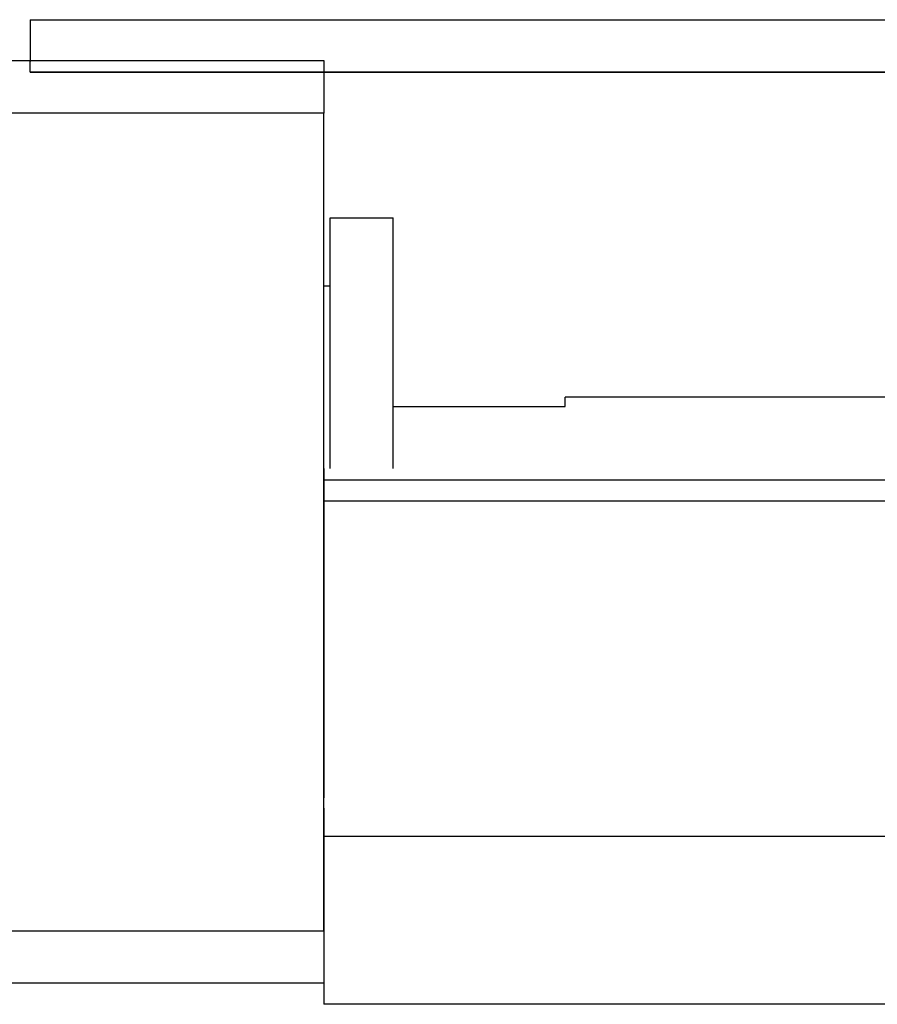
# Model space of a CAD drawing. Header units: millimetres. Extents: x -257 to 3135, y -1556 to 860.
# Tile 55 of 256: x -46 to -5, y -1276 to -1229. Entities that reach past the tile are written whole.
import ezdxf
from ezdxf.lldxf.tags import DXFTag

# ---------------------------------------------------------------- set-up
doc = ezdxf.new("R2010")
doc.units = ezdxf.units.MM
doc.layers.get('0').update_dxf_attribs({"linetype": 'CONTINUOUS'})
tags = doc.linetypes.add('DASHED', pattern=[25.72, 12.86, -12.86]).pattern_tags.tags
tags[6:7] = [DXFTag(74, 4), DXFTag(75, 0), DXFTag(340, '0'), DXFTag(46, 0.0), DXFTag(50, 0.0), DXFTag(44, 0.0), DXFTag(45, 0.0)]
tags[4:5] = [DXFTag(74, 4), DXFTag(75, 0), DXFTag(340, '0'), DXFTag(46, 0.0), DXFTag(50, 0.0), DXFTag(44, 0.0), DXFTag(45, 0.0)]

msp = doc.modelspace()

# ---------------------------------------------------------------- linework, layer by layer
at = {"linetype": 'Continuous'}
for p, q in [((-45.417, -1228.957), (44.634, -1228.957)), ((-45.417, -1228.957), (-45.417, -1229.957)), ((-45.417, -1229.957), (-45.417, -1230.957)), ((-90.417, -1230.908), (-31.417, -1230.908)), ((-45.417, -1230.907), (-45.417, -1230.909)), ((-45.417, -1231.457), (-45.417, -1230.957)), ((-31.417, -1230.908), (-31.417, -1233.408)), ((44.634, -1231.457), (-45.417, -1231.457)), ((-45.417, -1231.46), (44.634, -1231.46)), ((-31.417, -1233.408), (-90.417, -1233.408)), ((-31.417, -1272.408), (-31.417, -1233.408)), ((-31.117, -1238.407), (-28.117, -1238.407)), ((-31.117, -1250.36), (-31.117, -1238.407)), ((-31.117, -1238.407), (-28.117, -1238.407)), ((-31.117, -1250.36), (-31.117, -1238.407)), ((-28.117, -1250.36), (-28.117, -1238.407)), ((-28.117, -1250.36), (-28.117, -1238.407)), ((-31.117, -1241.657), (-31.417, -1241.657)), ((-31.117, -1241.657), (-31.417, -1241.657)), ((30.343, -1246.957), (-19.917, -1246.957)), ((-19.917, -1247.407), (-19.917, -1246.957)), ((-28.117, -1247.407), (-19.917, -1247.407)), ((72.695, -1250.91), (-31.417, -1250.91)), ((72.439, -1251.91), (-31.417, -1251.91)), ((-31.417, -1266.559), (-31.417, -1273.359)), ((-46.417, -1272.408), (-31.417, -1272.408)), ((-31.417, -1273.359), (-31.417, -1275.91)), ((-31.417, -1274.908), (-46.417, -1274.908)), ((66.285, -1275.91), (-31.417, -1275.91))]:
    msp.add_line(p, q, dxfattribs=at)
at = {"linetype": 'DASHED'}
for p, q in [((-31.417, -1250.359), (-31.417, -1251.359)), ((-31.417, -1251.359), (-31.417, -1266.06)), ((-31.417, -1272.408), (-31.417, -1275.91))]:
    msp.add_line(p, q, dxfattribs=at)
at = {"linetype": 'DASHED', "ltscale": 0.3}
msp.add_line((468.583, -1267.91), (-31.417, -1267.91), dxfattribs=at)

doc.saveas('drawing.dxf')
